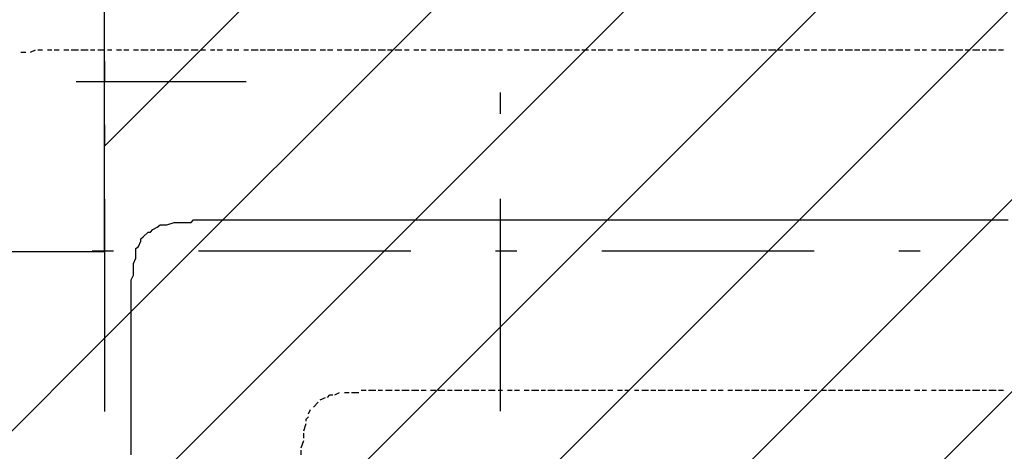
# Model space of a CAD drawing. Extents: x 997 to 109698, y 921 to 94021.
# Tile 218 of 256: x 29348 to 31087, y 18683 to 19445. Entities that reach past the tile are written whole.
import ezdxf

# ---------------------------------------------------------------- set-up
doc = ezdxf.new("R2010")
doc.units = 0
doc.header["$MEASUREMENT"] = 0
for name, color, linetype in [('12', 7, 'CONTINUOUS'), ('28', 7, 'CONTINUOUS'), ('40', 7, 'CONTINUOUS')]:
    doc.layers.add(name, color=color, linetype=linetype)

msp = doc.modelspace()

# ---------------------------------------------------------------- linework, layer by layer
at = {"layer": '12', "color": 5}
for p, q in [((29349.601607, 19387.953237), (29358.601607, 19387.953237)), ((29366.601607, 19387.953237), (29375.601607, 19391.953237)), ((29379.601607, 19391.953237), (29387.601607, 19391.953237)), ((29396.601607, 19391.953237), (29404.601607, 19391.953237)), ((29408.601607, 19391.953237), (29417.601607, 19391.953237)), ((29425.601607, 19391.953237), (29434.601607, 19391.953237)), ((29438.601607, 19391.953237), (29442.601607, 19391.953237)), ((29442.601607, 19391.953237), (29451.601607, 19391.953237)), ((29455.601607, 19391.953237), (29468.601607, 19391.953237)), ((29472.601607, 19391.953237), (29480.601607, 19391.953237)), ((29485.601607, 19391.953237), (29497.601607, 19391.953237)), ((29502.601607, 19391.953237), (29510.601607, 19391.953237)), ((29518.601607, 19391.953237), (29527.601607, 19391.953237)), ((29531.601607, 19391.953237), (29540.601607, 19391.953237)), ((29548.601607, 19391.953237), (29557.601607, 19391.953237)), ((29561.601607, 19391.953237), (29574.601607, 19391.953237)), ((29578.601607, 19391.953237), (29586.601607, 19391.953237)), ((29590.601607, 19391.953237), (29603.601607, 19391.953237)), ((29607.601607, 19391.953237), (29616.601607, 19391.953237)), ((29620.601607, 19391.953237), (29633.601607, 19391.953237)), ((29637.601607, 19391.953237), (29645.601607, 19391.953237)), ((29650.601607, 19391.953237), (29662.601607, 19391.953237)), ((29667.601607, 19391.953237), (29675.601607, 19391.953237)), ((29684.601607, 19391.953237), (29692.601607, 19391.953237)), ((29696.601607, 19391.953237), (29705.601607, 19391.953237)), ((29713.601607, 19391.953237), (29722.601607, 19391.953237)), ((29726.601607, 19391.953237), (29734.601607, 19391.953237)), ((29743.601607, 19391.953237), (29751.601607, 19391.953237)), ((29756.601607, 19391.953237), (29768.601607, 19391.953237)), ((29772.601607, 19391.953237), (29781.601607, 19391.953237)), ((29785.601607, 19391.953237), (29798.601607, 19391.953237)), ((29802.601607, 19391.953237), (29811.601607, 19391.953237)), ((29815.601607, 19391.953237), (29828.601607, 19391.953237)), ((29832.601607, 19391.953237), (29840.601607, 19391.953237)), ((29844.601607, 19391.953237), (29857.601607, 19391.953237)), ((29861.601607, 19391.953237), (29870.601607, 19391.953237)), ((29878.601607, 19391.953237), (29887.601607, 19391.953237)), ((29891.601607, 19391.953237), (29900.601607, 19391.953237)), ((29908.601607, 19391.953237), (29916.601607, 19391.953237)), ((29921.601607, 19391.953237), (29933.601607, 19391.953237)), ((29938.601607, 19391.953237), (29946.601607, 19391.953237)), ((29950.601607, 19391.953237), (29963.601607, 19391.953237)), ((29967.601607, 19391.953237), (29976.601607, 19391.953237)), ((29980.601607, 19391.953237), (29993.601607, 19391.953237)), ((29997.601607, 19391.953237), (30005.601607, 19391.953237)), ((30010.601607, 19391.953237), (30022.601607, 19391.953237)), ((30027.601607, 19391.953237), (30035.601607, 19391.953237)), ((30043.601607, 19391.953237), (30052.601607, 19391.953237)), ((30056.601607, 19391.953237), (30065.601607, 19391.953237)), ((30073.601607, 19391.953237), (30082.601607, 19391.953237)), ((30086.601607, 19391.953237), (30098.601607, 19391.953237)), ((30103.601607, 19391.953237), (30111.601607, 19391.953237)), ((30115.601607, 19391.953237), (30128.601607, 19391.953237)), ((30132.601607, 19391.953237), (30141.601607, 19391.953237)), ((30145.601607, 19391.953237), (30158.601607, 19391.953237)), ((30162.601607, 19391.953237), (30170.601607, 19391.953237)), ((30175.601607, 19391.953237), (30187.601607, 19391.953237)), ((30192.601607, 19391.953237), (30200.601607, 19391.953237)), ((30209.601607, 19391.953237), (30217.601607, 19391.953237)), ((30221.601607, 19391.953237), (30230.601607, 19391.953237)), ((30238.601607, 19391.953237), (30247.601607, 19391.953237)), ((30251.601607, 19391.953237), (30264.601607, 19391.953237)), ((30268.601607, 19391.953237), (30276.601607, 19391.953237)), ((30280.601607, 19391.953237), (30293.601607, 19391.953237)), ((30297.601607, 19391.953237), (30306.601607, 19391.953237)), ((30310.601607, 19391.953237), (30323.601607, 19391.953237)), ((30327.601607, 19391.953237), (30336.601607, 19391.953237)), ((30340.601607, 19391.953237), (30352.601607, 19391.953237)), ((30357.601607, 19391.953237), (30365.601607, 19391.953237)), ((30369.601607, 19391.953237), (30382.601607, 19391.953237)), ((30386.601607, 19391.953237), (30395.601607, 19391.953237)), ((30403.601607, 19391.953237), (30412.601607, 19391.953237)), ((30416.601607, 19391.953237), (30424.601607, 19391.953237)), ((30433.601607, 19391.953237), (30441.601607, 19391.953237)), ((30446.601607, 19391.953237), (30458.601607, 19391.953237)), ((30462.601607, 19391.953237), (30471.601607, 19391.953237)), ((30475.601607, 19391.953237), (30488.601607, 19391.953237)), ((30492.601607, 19391.953237), (30501.601607, 19391.953237)), ((30505.601607, 19391.953237), (30518.601607, 19391.953237)), ((30522.601607, 19391.953237), (30530.601607, 19391.953237)), ((30535.601607, 19391.953237), (30547.601607, 19391.953237)), ((30551.601607, 19391.953237), (30560.601607, 19391.953237)), ((30568.601607, 19391.953237), (30577.601607, 19391.953237)), ((30581.601607, 19391.953237), (30590.601607, 19391.953237)), ((30598.601607, 19391.953237), (30606.601607, 19391.953237)), ((30611.601607, 19391.953237), (30623.601607, 19391.953237)), ((30628.601607, 19391.953237), (30636.601607, 19391.953237)), ((30640.601607, 19391.953237), (30653.601607, 19391.953237)), ((30657.601607, 19391.953237), (30666.601607, 19391.953237)), ((30670.601607, 19391.953237), (30683.601607, 19391.953237)), ((30687.601607, 19391.953237), (30695.601607, 19391.953237)), ((30700.601607, 19391.953237), (30712.601607, 19391.953237)), ((30717.601607, 19391.953237), (30725.601607, 19391.953237)), ((30733.601607, 19391.953237), (30742.601607, 19391.953237)), ((30746.601607, 19391.953237), (30755.601607, 19391.953237)), ((30763.601607, 19391.953237), (30772.601607, 19391.953237)), ((30776.601607, 19391.953237), (30788.601607, 19391.953237)), ((30793.601607, 19391.953237), (30801.601607, 19391.953237)), ((30805.601607, 19391.953237), (30818.601607, 19391.953237)), ((30822.601607, 19391.953237), (30831.601607, 19391.953237)), ((30835.601607, 19391.953237), (30848.601607, 19391.953237)), ((30852.601607, 19391.953237), (30860.601607, 19391.953237)), ((30865.601607, 19391.953237), (30877.601607, 19391.953237)), ((30882.601607, 19391.953237), (30890.601607, 19391.953237)), ((30894.601607, 19391.953237), (30907.601607, 19391.953237)), ((30911.601607, 19391.953237), (30920.601607, 19391.953237)), ((30928.601607, 19391.953237), (30937.601607, 19391.953237)), ((30941.601607, 19391.953237), (30949.601607, 19391.953237)), ((30958.601607, 19391.953237), (30966.601607, 19391.953237)), ((30971.601607, 19391.953237), (30983.601607, 19391.953237)), ((30987.601607, 19391.953237), (30996.601607, 19391.953237)), ((31000.601607, 19391.953237), (31013.601607, 19391.953237)), ((31017.601607, 19391.953237), (31026.601607, 19391.953237)), ((31030.601607, 19391.953237), (31043.601607, 19391.953237)), ((31047.601607, 19391.953237), (31055.601607, 19391.953237)), ((31059.601607, 19391.953237), (31072.601607, 19391.953237)), ((31076.601607, 19391.953237), (31085.601607, 19391.953237)), ((29904.601607, 18782.953237), (29912.601607, 18786.953237)), ((29921.601607, 18786.953237), (29929.601607, 18786.953237)), ((29933.601607, 18786.953237), (29946.601607, 18786.953237)), ((29950.601607, 18790.953237), (29959.601607, 18790.953237)), ((29963.601607, 18790.953237), (29976.601607, 18790.953237)), ((29980.601607, 18790.953237), (29988.601607, 18790.953237)), ((29993.601607, 18790.953237), (30005.601607, 18790.953237)), ((30010.601607, 18790.953237), (30018.601607, 18790.953237)), ((30022.601607, 18790.953237), (30035.601607, 18790.953237)), ((30039.601607, 18790.953237), (30043.601607, 18790.953237)), ((30043.601607, 18790.953237), (30052.601607, 18790.953237)), ((30056.601607, 18790.953237), (30065.601607, 18790.953237)), ((30073.601607, 18790.953237), (30082.601607, 18790.953237)), ((30086.601607, 18790.953237), (30098.601607, 18790.953237)), ((30103.601607, 18790.953237), (30111.601607, 18790.953237)), ((30115.601607, 18790.953237), (30128.601607, 18790.953237)), ((30132.601607, 18790.953237), (30141.601607, 18790.953237)), ((30145.601607, 18790.953237), (30158.601607, 18790.953237)), ((30162.601607, 18790.953237), (30170.601607, 18790.953237)), ((30175.601607, 18790.953237), (30187.601607, 18790.953237)), ((30192.601607, 18790.953237), (30200.601607, 18790.953237)), ((30209.601607, 18790.953237), (30217.601607, 18790.953237)), ((30221.601607, 18790.953237), (30230.601607, 18790.953237)), ((30238.601607, 18790.953237), (30247.601607, 18790.953237)), ((30251.601607, 18790.953237), (30264.601607, 18790.953237)), ((30268.601607, 18790.953237), (30276.601607, 18790.953237)), ((30280.601607, 18790.953237), (30293.601607, 18790.953237)), ((30297.601607, 18790.953237), (30306.601607, 18790.953237)), ((30310.601607, 18790.953237), (30323.601607, 18790.953237)), ((30327.601607, 18790.953237), (30336.601607, 18790.953237)), ((30340.601607, 18790.953237), (30352.601607, 18790.953237)), ((30357.601607, 18790.953237), (30365.601607, 18790.953237)), ((30369.601607, 18790.953237), (30382.601607, 18790.953237)), ((30386.601607, 18790.953237), (30395.601607, 18790.953237)), ((30403.601607, 18790.953237), (30412.601607, 18790.953237)), ((30416.601607, 18790.953237), (30424.601607, 18790.953237)), ((30433.601607, 18790.953237), (30441.601607, 18790.953237)), ((30446.601607, 18790.953237), (30458.601607, 18790.953237)), ((30462.601607, 18790.953237), (30471.601607, 18790.953237)), ((30475.601607, 18790.953237), (30488.601607, 18790.953237)), ((30492.601607, 18790.953237), (30501.601607, 18790.953237)), ((30505.601607, 18790.953237), (30518.601607, 18790.953237)), ((30522.601607, 18790.953237), (30530.601607, 18790.953237)), ((30535.601607, 18790.953237), (30547.601607, 18790.953237)), ((30551.601607, 18790.953237), (30560.601607, 18790.953237)), ((30568.601607, 18790.953237), (30577.601607, 18790.953237)), ((30581.601607, 18790.953237), (30590.601607, 18790.953237)), ((30598.601607, 18790.953237), (30606.601607, 18790.953237)), ((30611.601607, 18790.953237), (30623.601607, 18790.953237)), ((30628.601607, 18790.953237), (30636.601607, 18790.953237)), ((30640.601607, 18790.953237), (30653.601607, 18790.953237)), ((30657.601607, 18790.953237), (30666.601607, 18790.953237)), ((30670.601607, 18790.953237), (30683.601607, 18790.953237)), ((30687.601607, 18790.953237), (30695.601607, 18790.953237)), ((30700.601607, 18790.953237), (30712.601607, 18790.953237)), ((30717.601607, 18790.953237), (30725.601607, 18790.953237)), ((30733.601607, 18790.953237), (30742.601607, 18790.953237)), ((30746.601607, 18790.953237), (30755.601607, 18790.953237)), ((30763.601607, 18790.953237), (30772.601607, 18790.953237)), ((30776.601607, 18790.953237), (30788.601607, 18790.953237)), ((30793.601607, 18790.953237), (30801.601607, 18790.953237)), ((30805.601607, 18790.953237), (30818.601607, 18790.953237)), ((30822.601607, 18790.953237), (30831.601607, 18790.953237)), ((30835.601607, 18790.953237), (30848.601607, 18790.953237)), ((30852.601607, 18790.953237), (30860.601607, 18790.953237)), ((30865.601607, 18790.953237), (30877.601607, 18790.953237)), ((30882.601607, 18790.953237), (30890.601607, 18790.953237)), ((30894.601607, 18790.953237), (30907.601607, 18790.953237)), ((30911.601607, 18790.953237), (30920.601607, 18790.953237)), ((30928.601607, 18790.953237), (30937.601607, 18790.953237)), ((30941.601607, 18790.953237), (30949.601607, 18790.953237)), ((30958.601607, 18790.953237), (30966.601607, 18790.953237)), ((30971.601607, 18790.953237), (30983.601607, 18790.953237)), ((30987.601607, 18790.953237), (30996.601607, 18790.953237)), ((31000.601607, 18790.953237), (31013.601607, 18790.953237)), ((31017.601607, 18790.953237), (31026.601607, 18790.953237)), ((31030.601607, 18790.953237), (31043.601607, 18790.953237)), ((31047.601607, 18790.953237), (31055.601607, 18790.953237)), ((31059.601607, 18790.953237), (31072.601607, 18790.953237)), ((31076.601607, 18790.953237), (31085.601607, 18790.953237)), ((29866.601607, 18760.953237), (29874.601607, 18769.953237)), ((29878.601607, 18773.953237), (29887.601607, 18777.953237)), ((29857.601607, 18748.953237), (29861.601607, 18756.953237)), ((29849.601607, 18718.953237), (29853.601607, 18731.953237)), ((29844.601607, 18688.953237), (29849.601607, 18701.953237)), ((29849.601607, 18705.953237), (29849.601607, 18714.953237)), ((29844.601607, 18676.953237), (29844.601607, 18684.953237))]:
    msp.add_line(p, q, dxfattribs=at)
at = {"layer": '12', "color": 1}
for p, q in [((29599.601607, 19082.953237), (29607.601607, 19082.953237)), ((29607.601607, 19082.953237), (29620.601607, 19086.953237)), ((29620.601607, 19086.953237), (29629.601607, 19086.953237)), ((29629.601607, 19086.953237), (29637.601607, 19086.953237)), ((29637.601607, 19086.953237), (29650.601607, 19086.953237)), ((29658.601607, 19091.953237), (29671.601607, 19091.953237)), ((29671.601607, 19091.953237), (29679.601607, 19091.953237)), ((29679.601607, 19091.953237), (29688.601607, 19091.953237)), ((29688.601607, 19091.953237), (29701.601607, 19091.953237)), ((29701.601607, 19091.953237), (29709.601607, 19091.953237)), ((29709.601607, 19091.953237), (29717.601607, 19091.953237)), ((29717.601607, 19091.953237), (29730.601607, 19091.953237)), ((29730.601607, 19091.953237), (29739.601607, 19091.953237)), ((29739.601607, 19091.953237), (29743.601607, 19091.953237)), ((29743.601607, 19091.953237), (29756.601607, 19091.953237)), ((29756.601607, 19091.953237), (29764.601607, 19091.953237)), ((29764.601607, 19091.953237), (29772.601607, 19091.953237)), ((29772.601607, 19091.953237), (29785.601607, 19091.953237)), ((29785.601607, 19091.953237), (29794.601607, 19091.953237)), ((29794.601607, 19091.953237), (29802.601607, 19091.953237)), ((29802.601607, 19091.953237), (29815.601607, 19091.953237)), ((29815.601607, 19091.953237), (29823.601607, 19091.953237)), ((29823.601607, 19091.953237), (29836.601607, 19091.953237)), ((29836.601607, 19091.953237), (29844.601607, 19091.953237)), ((29844.601607, 19091.953237), (29853.601607, 19091.953237)), ((29853.601607, 19091.953237), (29866.601607, 19091.953237)), ((29866.601607, 19091.953237), (29874.601607, 19091.953237)), ((29874.601607, 19091.953237), (29883.601607, 19091.953237)), ((29883.601607, 19091.953237), (29895.601607, 19091.953237)), ((29895.601607, 19091.953237), (29904.601607, 19091.953237)), ((29904.601607, 19091.953237), (29912.601607, 19091.953237)), ((29912.601607, 19091.953237), (29925.601607, 19091.953237)), ((29925.601607, 19091.953237), (29933.601607, 19091.953237)), ((29933.601607, 19091.953237), (29946.601607, 19091.953237)), ((29946.601607, 19091.953237), (29954.601607, 19091.953237)), ((29954.601607, 19091.953237), (29963.601607, 19091.953237)), ((29963.601607, 19091.953237), (29976.601607, 19091.953237)), ((29976.601607, 19091.953237), (29984.601607, 19091.953237)), ((29984.601607, 19091.953237), (29993.601607, 19091.953237)), ((29993.601607, 19091.953237), (30005.601607, 19091.953237)), ((30005.601607, 19091.953237), (30014.601607, 19091.953237)), ((30014.601607, 19091.953237), (30022.601607, 19091.953237)), ((30022.601607, 19091.953237), (30035.601607, 19091.953237)), ((30035.601607, 19091.953237), (30043.601607, 19091.953237)), ((30043.601607, 19091.953237), (30052.601607, 19091.953237)), ((30052.601607, 19091.953237), (30065.601607, 19091.953237)), ((30065.601607, 19091.953237), (30073.601607, 19091.953237)), ((30073.601607, 19091.953237), (30086.601607, 19091.953237)), ((30086.601607, 19091.953237), (30094.601607, 19091.953237)), ((30094.601607, 19091.953237), (30103.601607, 19091.953237)), ((30103.601607, 19091.953237), (30115.601607, 19091.953237)), ((30115.601607, 19091.953237), (30124.601607, 19091.953237)), ((30124.601607, 19091.953237), (30132.601607, 19091.953237)), ((30132.601607, 19091.953237), (30145.601607, 19091.953237)), ((30145.601607, 19091.953237), (30153.601607, 19091.953237)), ((30153.601607, 19091.953237), (30162.601607, 19091.953237)), ((30162.601607, 19091.953237), (30175.601607, 19091.953237)), ((30175.601607, 19091.953237), (30183.601607, 19091.953237)), ((30183.601607, 19091.953237), (30196.601607, 19091.953237)), ((30196.601607, 19091.953237), (30204.601607, 19091.953237)), ((30204.601607, 19091.953237), (30213.601607, 19091.953237)), ((30213.601607, 19091.953237), (30225.601607, 19091.953237)), ((30225.601607, 19091.953237), (30234.601607, 19091.953237)), ((30234.601607, 19091.953237), (30242.601607, 19091.953237)), ((30242.601607, 19091.953237), (30255.601607, 19091.953237)), ((30255.601607, 19091.953237), (30264.601607, 19091.953237)), ((30264.601607, 19091.953237), (30272.601607, 19091.953237)), ((30272.601607, 19091.953237), (30285.601607, 19091.953237)), ((30285.601607, 19091.953237), (30293.601607, 19091.953237)), ((30293.601607, 19091.953237), (30306.601607, 19091.953237)), ((30306.601607, 19091.953237), (30314.601607, 19091.953237)), ((30314.601607, 19091.953237), (30323.601607, 19091.953237)), ((30323.601607, 19091.953237), (30336.601607, 19091.953237)), ((30336.601607, 19091.953237), (30344.601607, 19091.953237)), ((30344.601607, 19091.953237), (30352.601607, 19091.953237)), ((30352.601607, 19091.953237), (30365.601607, 19091.953237)), ((30365.601607, 19091.953237), (30374.601607, 19091.953237)), ((30374.601607, 19091.953237), (30382.601607, 19091.953237)), ((30382.601607, 19091.953237), (30395.601607, 19091.953237)), ((30395.601607, 19091.953237), (30403.601607, 19091.953237)), ((30403.601607, 19091.953237), (30416.601607, 19091.953237)), ((30416.601607, 19091.953237), (30424.601607, 19091.953237)), ((30424.601607, 19091.953237), (30433.601607, 19091.953237)), ((30433.601607, 19091.953237), (30446.601607, 19091.953237)), ((30446.601607, 19091.953237), (30454.601607, 19091.953237)), ((30454.601607, 19091.953237), (30462.601607, 19091.953237)), ((30462.601607, 19091.953237), (30475.601607, 19091.953237)), ((30475.601607, 19091.953237), (30484.601607, 19091.953237)), ((30484.601607, 19091.953237), (30492.601607, 19091.953237)), ((30492.601607, 19091.953237), (30505.601607, 19091.953237)), ((30505.601607, 19091.953237), (30513.601607, 19091.953237)), ((30513.601607, 19091.953237), (30526.601607, 19091.953237)), ((30526.601607, 19091.953237), (30535.601607, 19091.953237)), ((30535.601607, 19091.953237), (30543.601607, 19091.953237)), ((30543.601607, 19091.953237), (30556.601607, 19091.953237)), ((30556.601607, 19091.953237), (30564.601607, 19091.953237)), ((30564.601607, 19091.953237), (30573.601607, 19091.953237)), ((30573.601607, 19091.953237), (30585.601607, 19091.953237)), ((30585.601607, 19091.953237), (30594.601607, 19091.953237)), ((30594.601607, 19091.953237), (30602.601607, 19091.953237)), ((30602.601607, 19091.953237), (30615.601607, 19091.953237)), ((30615.601607, 19091.953237), (30623.601607, 19091.953237)), ((30623.601607, 19091.953237), (30632.601607, 19091.953237)), ((30632.601607, 19091.953237), (30645.601607, 19091.953237)), ((30645.601607, 19091.953237), (30653.601607, 19091.953237)), ((30653.601607, 19091.953237), (30666.601607, 19091.953237)), ((30666.601607, 19091.953237), (30674.601607, 19091.953237)), ((30674.601607, 19091.953237), (30683.601607, 19091.953237)), ((30683.601607, 19091.953237), (30695.601607, 19091.953237)), ((30695.601607, 19091.953237), (30704.601607, 19091.953237)), ((30704.601607, 19091.953237), (30712.601607, 19091.953237)), ((30712.601607, 19091.953237), (30725.601607, 19091.953237)), ((30725.601607, 19091.953237), (30733.601607, 19091.953237)), ((30733.601607, 19091.953237), (30742.601607, 19091.953237)), ((30742.601607, 19091.953237), (30755.601607, 19091.953237)), ((30755.601607, 19091.953237), (30763.601607, 19091.953237)), ((30763.601607, 19091.953237), (30776.601607, 19091.953237)), ((30776.601607, 19091.953237), (30784.601607, 19091.953237)), ((30784.601607, 19091.953237), (30793.601607, 19091.953237)), ((30793.601607, 19091.953237), (30805.601607, 19091.953237)), ((30805.601607, 19091.953237), (30814.601607, 19091.953237)), ((30814.601607, 19091.953237), (30822.601607, 19091.953237)), ((30822.601607, 19091.953237), (30835.601607, 19091.953237)), ((30835.601607, 19091.953237), (30844.601607, 19091.953237)), ((30844.601607, 19091.953237), (30852.601607, 19091.953237)), ((30852.601607, 19091.953237), (30865.601607, 19091.953237)), ((30865.601607, 19091.953237), (30873.601607, 19091.953237)), ((30873.601607, 19091.953237), (30886.601607, 19091.953237)), ((30886.601607, 19091.953237), (30894.601607, 19091.953237)), ((30894.601607, 19091.953237), (30903.601607, 19091.953237)), ((30903.601607, 19091.953237), (30916.601607, 19091.953237)), ((30916.601607, 19091.953237), (30924.601607, 19091.953237)), ((30924.601607, 19091.953237), (30932.601607, 19091.953237)), ((30932.601607, 19091.953237), (30945.601607, 19091.953237)), ((30945.601607, 19091.953237), (30954.601607, 19091.953237)), ((30954.601607, 19091.953237), (30962.601607, 19091.953237)), ((30962.601607, 19091.953237), (30975.601607, 19091.953237)), ((30975.601607, 19091.953237), (30983.601607, 19091.953237)), ((30983.601607, 19091.953237), (30996.601607, 19091.953237)), ((30996.601607, 19091.953237), (31004.601607, 19091.953237)), ((31004.601607, 19091.953237), (31013.601607, 19091.953237)), ((31013.601607, 19091.953237), (31026.601607, 19091.953237)), ((31026.601607, 19091.953237), (31034.601607, 19091.953237)), ((31034.601607, 19091.953237), (31043.601607, 19091.953237)), ((31043.601607, 19091.953237), (31055.601607, 19091.953237)), ((31055.601607, 19091.953237), (31064.601607, 19091.953237)), ((31064.601607, 19091.953237), (31072.601607, 19091.953237)), ((31072.601607, 19091.953237), (31085.601607, 19091.953237)), ((31085.601607, 19091.953237), (31093.601607, 19091.953237)), ((29565.601607, 19061.953237), (29574.601607, 19069.953237)), ((29582.601607, 19074.953237), (29590.601607, 19078.953237)), ((29557.601607, 19044.953237), (29561.601607, 19053.953237)), ((29552.601607, 19023.953237), (29552.601607, 19036.953237)), ((29548.601607, 19014.953237), (29552.601607, 19023.953237)), ((29548.601607, 19006.953237), (29548.601607, 19014.953237)), ((29548.601607, 18993.953237), (29548.601607, 19006.953237)), ((29544.601607, 18985.953237), (29548.601607, 18993.953237)), ((29544.601607, 18976.953237), (29544.601607, 18985.953237)), ((29544.601607, 18964.953237), (29544.601607, 18976.953237)), ((29544.601607, 18955.953237), (29544.601607, 18964.953237)), ((29544.601607, 18947.953237), (29544.601607, 18955.953237)), ((29544.601607, 18934.953237), (29544.601607, 18947.953237)), ((29544.601607, 18926.953237), (29544.601607, 18934.953237)), ((29544.601607, 18913.953237), (29544.601607, 18926.953237)), ((29544.601607, 18904.953237), (29544.601607, 18913.953237)), ((29544.601607, 18896.953237), (29544.601607, 18904.953237)), ((29544.601607, 18892.953237), (29544.601607, 18896.953237)), ((29544.601607, 18883.953237), (29544.601607, 18892.953237)), ((29544.601607, 18875.953237), (29544.601607, 18883.953237)), ((29544.601607, 18866.953237), (29544.601607, 18875.953237)), ((29544.601607, 18854.953237), (29544.601607, 18866.953237)), ((29544.601607, 18845.953237), (29544.601607, 18854.953237)), ((29544.601607, 18832.953237), (29544.601607, 18845.953237)), ((29544.601607, 18824.953237), (29544.601607, 18832.953237)), ((29544.601607, 18815.953237), (29544.601607, 18824.953237)), ((29544.601607, 18803.953237), (29544.601607, 18815.953237)), ((29544.601607, 18794.953237), (29544.601607, 18803.953237)), ((29544.601607, 18786.953237), (29544.601607, 18794.953237)), ((29544.601607, 18773.953237), (29544.601607, 18786.953237)), ((29544.601607, 18765.953237), (29544.601607, 18773.953237)), ((29544.601607, 18756.953237), (29544.601607, 18765.953237)), ((29544.601607, 18743.953237), (29544.601607, 18756.953237)), ((29544.601607, 18735.953237), (29544.601607, 18743.953237)), ((29544.601607, 18727.953237), (29544.601607, 18735.953237)), ((29544.601607, 18714.953237), (29544.601607, 18727.953237)), ((29544.601607, 18705.953237), (29544.601607, 18714.953237)), ((29544.601607, 18693.953237), (29544.601607, 18705.953237)), ((29544.601607, 18684.953237), (29544.601607, 18693.953237)), ((29544.601607, 18676.953237), (29544.601607, 18684.953237))]:
    msp.add_line(p, q, dxfattribs=at)
for points in [[(29590.601607, 19078.953237), (29595.601607, 19082.953237), (29599.601607, 19082.953237)], [(29650.601607, 19086.953237), (29654.601607, 19091.953237), (29658.601607, 19091.953237)], [(29574.601607, 19069.953237), (29578.601607, 19069.953237), (29582.601607, 19074.953237)], [(29561.601607, 19053.953237), (29561.601607, 19057.953237), (29565.601607, 19061.953237)], [(29552.601607, 19036.953237), (29552.601607, 19040.953237), (29557.601607, 19044.953237)]]:
    msp.add_lwpolyline(points, dxfattribs=at)
at = {"layer": '12', "color": 5}
for points in [[(29891.601607, 18777.953237), (29895.601607, 18782.953237), (29900.601607, 18782.953237)], [(29853.601607, 18735.953237), (29853.601607, 18739.953237), (29857.601607, 18743.953237)]]:
    msp.add_lwpolyline(points, dxfattribs=at)
at = {"layer": '28', "color": 2}
for p, q in [((29497.636205, 19222.096065), (36497.636205, 26222.096065)), ((29497.636205, 18882.68481), (36497.636205, 25882.68481)), ((29497.636205, 18543.273555), (36497.636205, 25543.273555)), ((29497.636205, 18203.8623), (36497.636205, 25203.8623)), ((29497.636205, 17864.451046), (36497.636205, 24864.451046)), ((29497.636205, 17525.039791), (36497.636205, 24525.039791)), ((29497.636205, 17185.628536), (36497.636205, 24185.628536)), ((22097.636205, 11482.68481), (29497.636205, 18882.68481))]:
    msp.add_line(p, q, dxfattribs=at)
at = {"layer": '28', "color": 4, "linetype": 'Continuous'}
for p, q in [((30196.601607, 19316.453237), (30196.601607, 19278.953237)), ((29475.851607, 19036.953237), (29513.351607, 19036.953237)), ((30188.351607, 19036.953237), (30225.851607, 19036.953237)), ((30900.851607, 19036.953237), (30938.351607, 19036.953237))]:
    msp.add_line(p, q, dxfattribs=at)
at = {"layer": '28', "color": 4}
for p, q in [((30196.601607, 19128.953237), (30196.601607, 18753.953237)), ((29663.351607, 19036.953237), (30038.351607, 19036.953237)), ((30375.851607, 19036.953237), (30750.851607, 19036.953237))]:
    msp.add_line(p, q, dxfattribs=at)
at = {"layer": '40', "color": 8, "linetype": 'Continuous'}
for p, q in [((29497.636205, 19036.034763), (29497.636205, 19636.034763)), ((29497.636205, 19372.204237), (29497.636205, 19334.704237)), ((29447.636205, 19336.034763), (29747.636205, 19336.034763)), ((29497.636205, 19259.704237), (29497.636205, 19222.204237)), ((29497.636205, 19128.454237), (29497.636205, 18753.454237)), ((29097.636205, 19036.034763), (29497.636205, 19036.034763))]:
    msp.add_line(p, q, dxfattribs=at)

doc.saveas('drawing.dxf')
